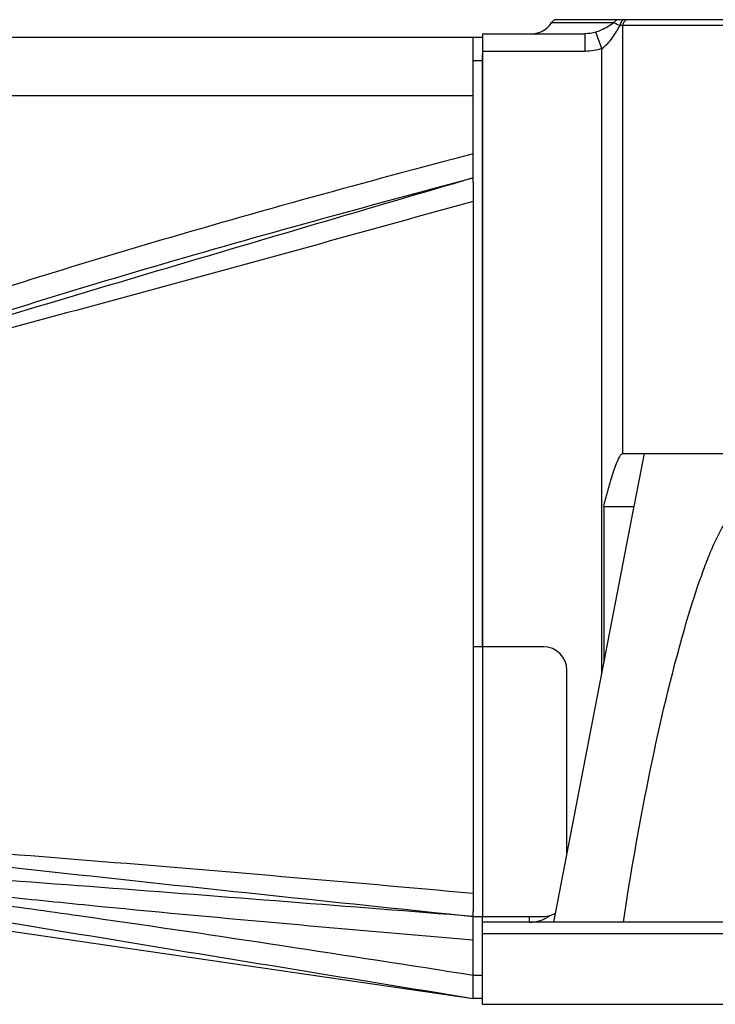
# Model space of a CAD drawing. Header units: millimetres. Extents: x 12 to 2508, y 25 to 1770.
# Tile 20 of 53: x 1839 to 1898, y 350 to 434. Entities that reach past the tile are written whole.
import ezdxf

# ---------------------------------------------------------------- set-up
doc = ezdxf.new("R2010")
doc.units = ezdxf.units.MM
for name, color, linetype in [('COVER_J_ABL45', 7, 'Continuous'), ('COVER_J_PBL49', 7, 'Continuous'), ('FLANGE_B_PBL47', 7, 'Continuous'), ('PLATE_J_PBL48', 7, 'Continuous'), ('오른쪽_7_VBL10', 7, 'Continuous')]:
    doc.layers.add(name, color=color, linetype=linetype)

# ---------------------------------------------------------------- blocks, each defined once
blk = doc.blocks.new('PLATE_J_PBL48', base_point=(2647.656, 669.096))
at = {"layer": 'PLATE_J_PBL48', "color": 7}
for p, q in [((2643.656, 710.096), (2644.456, 710.096)), ((2643.656, 697.702), (2643.656, 710.096)), ((2644.456, 658.096), (2644.456, 708.615)), ((2649.656, 658.096), (2643.656, 658.096)), ((2651.656, 640.497), (2651.656, 656.096)), ((2643.656, 628.096), (2643.656, 635.509)), ((2643.656, 635.096), (2649.656, 635.096)), ((2644.456, 634.596), (2644.456, 635.096)), ((2644.456, 628.096), (2643.656, 628.096))]:
    blk.add_line(p, q, dxfattribs=at)
at = {"layer": 'PLATE_J_PBL48', "color": 2}
for p, q in [((2644.456, 708.096), (2643.656, 708.096)), ((2644.456, 658.096), (2644.456, 635.096)), ((2643.656, 630.096), (2644.456, 630.096))]:
    blk.add_line(p, q, dxfattribs=at)
at = {"layer": 'PLATE_J_PBL48', "color": 7}
for centre, start, end in [((2649.656, 656.096), 0, 90), ((2649.656, 637.096), 270, 300.45404)]:
    blk.add_arc(centre, 2, start, end, dxfattribs=at)
blk = doc.blocks.new('COVER_J_PBL49', base_point=(2610.056, 669.096))
at = {"layer": 'COVER_J_PBL49', "color": 7}
for p, q in [((2577.456, 710.096), (2643.656, 710.096)), ((2576.456, 638.596), (2576.456, 709.096)), ((2643.656, 697.702), (2643.656, 635.509)), ((2578.456, 677.409), (2578.456, 679.053)), ((2578.456, 637.596), (2578.456, 677.41)), ((2577.456, 637.596), (2578.456, 637.596)), ((2578.456, 637.596), (2643.656, 628.096))]:
    blk.add_line(p, q, dxfattribs=at)
at = {"layer": 'COVER_J_PBL49', "color": 2}
for p, q in [((2577.456, 710.096), (2577.456, 637.596)), ((2643.656, 705.096), (2576.456, 705.096)), ((2583.65, 679.764), (2583.034, 681.085)), ((2576.456, 679.053), (2578.456, 679.053)), ((2578.456, 677.41), (2577.456, 677.41)), ((2579.466, 639.688), (2578.456, 639.732)), ((2580.264, 639.643), (2578.456, 639.732)), ((2580.264, 639.651), (2579.466, 639.688)), ((2643.635, 633.106), (2643.656, 633.104))]:
    blk.add_line(p, q, dxfattribs=at)
at = {"layer": 'COVER_J_PBL49', "color": 7}
for centre, start, end in [((2577.456, 709.096), 90, 180), ((2577.456, 638.596), 180, 270)]:
    blk.add_arc(centre, 1, start, end, dxfattribs=at)
at = {"layer": 'COVER_J_PBL49', "color": 2}
for centre, radius, start, end in [((2132.901, 508.829), 488.659, 20.75472, 20.96525), ((2525.926, 803.59), 135.162, 292.86982, 294.99324), ((2519.872, 813.431), 148.101, 293.30126, 295.50785), ((2559.547, 452.815), 187.872, 83.91158, 84.22363), ((2556.726, 426.317), 214.519, 83.70063, 83.91302)]:
    blk.add_arc(centre, radius, start, end, dxfattribs=at)
for points, knots in [([(2643.656, 700.166), (2634.487, 697.733), (2620.76, 693.981), (2602.616, 688.442), (2593.64, 685.362), (2589.21, 683.672)], [0, 0, 0, 0, 0.500033, 0.750041, 1, 1, 1, 1]), ([(2643.656, 698.096), (2634.679, 695.463), (2616.717, 690.183), (2598.784, 684.797), (2589.846, 681.993)], [0, 0, 0, 0, 0.49967, 1, 1, 1, 1]), ([(2589.847, 681.993), (2594.23, 683.594), (2603.099, 686.558), (2621.026, 691.977), (2634.59, 695.688), (2643.656, 698.096)], [0, 0, 0, 0, 0.249193, 0.499143, 1, 1, 1, 1]), ([(2643.656, 696.099), (2633.664, 693.309), (2618.666, 689.18), (2598.646, 683.802), (2588.642, 681.125), (2583.65, 679.764)], [0, 0, 0, 0, 0.500412, 0.750403, 1, 1, 1, 1]), ([(2583.65, 679.764), (2584.161, 679.96), (2586.215, 680.733), (2588.286, 681.461), (2589.846, 681.993)], [0, 0, 0, 0, 0.249373, 1, 1, 1, 1]), ([(2577.456, 677.41), (2577.209, 677.41), (2576.833, 677.312), (2576.513, 676.977), (2576.456, 676.771), (2576.456, 676.678)], [0, 0, 0, 0, 0.547237, 0.794017, 1, 1, 1, 1]), ([(2578.456, 642.483), (2583.88, 641.725), (2594.743, 640.357), (2616.481, 637.922), (2632.789, 636.226), (2643.656, 635.096)], [0, 0, 0, 0, 0.250415, 0.500515, 1, 1, 1, 1]), ([(2643.656, 635.096), (2633.082, 635.921), (2617.229, 637.169), (2596.103, 638.753), (2585.542, 639.404), (2580.264, 639.651)], [0, 0, 0, 0, 0.500613, 0.750582, 1, 1, 1, 1]), ([(2580.264, 639.541), (2582.908, 639.249), (2588.182, 638.579), (2596.092, 637.611), (2604.007, 636.745), (2614.565, 635.681), (2627.774, 634.465), (2638.347, 633.552), (2643.635, 633.106)], [0, 0, 0, 0, 0.125281, 0.250347, 0.375303, 0.500232, 0.750098, 1, 1, 1, 1]), ([(2578.456, 639.106), (2581.157, 638.731), (2586.594, 638.135), (2594.756, 637.22), (2602.921, 636.162), (2613.8, 634.648), (2627.378, 632.623), (2638.231, 630.941), (2643.656, 630.091)], [0, 0, 0, 0, 0.12429, 0.24922, 0.374337, 0.499487, 0.749767, 1, 1, 1, 1]), ([(2578.456, 639.106), (2583.878, 638.04), (2594.748, 636.121), (2616.493, 632.522), (2632.794, 629.87), (2643.656, 628.096)], [0, 0, 0, 0, 0.250708, 0.500716, 1, 1, 1, 1])]:
    blk.add_open_spline(points, degree=3, knots=knots, dxfattribs=at)
blk.add_open_spline([(2589.21, 683.672), (2587.125, 682.876), (2585.056, 682.029), (2583.034, 681.085)], degree=3, dxfattribs=at)
at = {"layer": 'COVER_J_PBL49', "color": 7}
blk.add_open_spline([(2578.456, 642.483), (2583.874, 642.012), (2594.732, 641.161), (2616.474, 639.462), (2632.783, 638.058), (2643.656, 637.075)], degree=3, knots=[0, 0, 0, 0, 0.249401, 0.499405, 1, 1, 1, 1], dxfattribs=at)
blk = doc.blocks.new('COVER_J_ABL45', base_point=(2598.656, 669.096))
at = {"layer": 'COVER_J_PBL49'}
blk.add_blockref('COVER_J_PBL49', (2610.056, 669.096), dxfattribs=at)
at = {"layer": 'PLATE_J_PBL48'}
blk.add_blockref('PLATE_J_PBL48', (2647.656, 669.096), dxfattribs=at)
blk = doc.blocks.new('FLANGE_B_PBL47', base_point=(2713.706, 669.996))
at = {"layer": 'FLANGE_B_PBL47', "color": 7}
for p, q in [((2765.956, 711.596), (2650.758, 711.596)), ((2644.456, 710.396), (2653.22, 710.396)), ((2644.456, 710.396), (2644.456, 658.096)), ((2656.419, 674.596), (2766.456, 674.596)), ((2657.36, 670.098), (2650.518, 634.596)), ((2654.786, 670.075), (2657.36, 670.075)), ((2654.786, 670.075), (2654.786, 656.742)), ((2648.456, 634.596), (2648.456, 635.096)), ((2781.956, 634.596), (2644.456, 634.596)), ((2644.456, 627.596), (2644.456, 634.596)), ((2644.456, 627.596), (2782.956, 627.596))]:
    blk.add_line(p, q, dxfattribs=at)
at = {"layer": 'FLANGE_B_PBL47', "color": 2}
for p, q in [((2650.331, 711.356), (2655.66, 711.356)), ((2766.456, 711.096), (2656.193, 711.096)), ((2656.419, 674.596), (2656.419, 711.096)), ((2653.22, 708.896), (2653.22, 710.396)), ((2654.625, 709.145), (2654.115, 710.538)), ((2654.625, 655.906), (2654.625, 709.145)), ((2653.22, 708.896), (2644.456, 708.896)), ((2658.226, 674.596), (2657.355, 670.077)), ((2782.956, 633.596), (2644.456, 633.596))]:
    blk.add_line(p, q, dxfattribs=at)
at = {"layer": 'FLANGE_B_PBL47', "color": 7}
for centre, radius, start, end in [((2650.758, 711.096), 0.5, 90, 148.66775), ((2648.623, 712.396), 2, 270, 328.66775), ((2648.456, 637.596), 3, 270, 305.22684)]:
    blk.add_arc(centre, radius, start, end, dxfattribs=at)
at = {"layer": 'FLANGE_B_PBL47', "color": 2}
for points in [[(2656.048, 711.596), (2655.896, 711.596), (2655.734, 711.489), (2655.66, 711.356)], [(2654.115, 710.538), (2653.828, 710.444), (2653.522, 710.396), (2653.22, 710.396)], [(2654.625, 709.145), (2654.178, 708.981), (2653.695, 708.896), (2653.22, 708.896)]]:
    blk.add_open_spline(points, degree=3, dxfattribs=at)
for points, knots in [([(2656.585, 711.596), (2656.48, 711.596), (2656.254, 711.46), (2656.193, 711.22), (2656.193, 711.096)], [0, 0, 0, 0, 0.457361, 1, 1, 1, 1]), ([(2656.868, 711.596), (2656.751, 711.596), (2656.503, 711.476), (2656.419, 711.222), (2656.419, 711.096)], [0, 0, 0, 0, 0.480867, 1, 1, 1, 1]), ([(2654.115, 710.538), (2654.27, 710.589), (2654.814, 710.807), (2655.312, 711.12), (2655.66, 711.356)], [0, 0, 0, 0, 0.280079, 1, 1, 1, 1]), ([(2654.625, 709.145), (2654.99, 709.379), (2655.573, 710.02), (2655.975, 710.754), (2656.193, 711.096)], [0, 0, 0, 0, 0.517114, 1, 1, 1, 1]), ([(2655.66, 711.356), (2655.693, 711.337), (2655.862, 711.234), (2656.05, 711.166), (2656.193, 711.096)], [0, 0, 0, 0, 0.193539, 1, 1, 1, 1])]:
    blk.add_open_spline(points, degree=3, knots=knots, dxfattribs=at)
at = {"layer": 'FLANGE_B_PBL47', "color": 7}
for points, knots in [([(2654.786, 670.075), (2654.89, 670.489), (2655.107, 671.314), (2655.401, 672.335), (2655.661, 673.139), (2655.869, 673.717), (2656.069, 674.18), (2656.237, 674.468), (2656.357, 674.596), (2656.419, 674.596)], [0, 0, 0, 0, 0.263721, 0.526347, 0.656545, 0.784801, 0.90743, 0.961903, 1, 1, 1, 1]), ([(2656.473, 634.596), (2657.074, 638.679), (2658.508, 646.839), (2660.587, 655.938), (2662.353, 661.921), (2663.184, 664.385), (2663.944, 666.313), (2664.474, 667.485), (2664.954, 668.383), (2665.347, 669.018), (2665.787, 669.58), (2666.273, 670.026), (2666.911, 670.168), (2667.407, 669.785), (2667.713, 669.26), (2667.953, 668.649), (2668.137, 667.993), (2668.335, 667.073), (2668.509, 665.887), (2668.646, 664.437), (2668.76, 662.468), (2668.786, 660.981), (2668.786, 659.987)], [0, 0, 0, 0, 0.256761, 0.515331, 0.580121, 0.644819, 0.677043, 0.70903, 0.724836, 0.740379, 0.755395, 0.769211, 0.780906, 0.792368, 0.805132, 0.818799, 0.833001, 0.847544, 0.877267, 0.90753, 0.938135, 1, 1, 1, 1])]:
    blk.add_open_spline(points, degree=3, knots=knots, dxfattribs=at)
blk = doc.blocks.new('오른쪽_7_VBL10', base_point=(2664.306, 682.817))
at = {"layer": 'COVER_J_ABL45'}
blk.add_blockref('COVER_J_ABL45', (2598.656, 669.096), dxfattribs=at)
at = {"layer": 'FLANGE_B_PBL47'}
blk.add_blockref('FLANGE_B_PBL47', (2713.706, 669.996), dxfattribs=at)

msp = doc.modelspace()

# ---------------------------------------------------------------- block references
at = {"layer": '오른쪽_7_VBL10'}
msp.add_blockref('오른쪽_7_VBL10', (1897.85, 405.204), dxfattribs=at)

doc.saveas('drawing.dxf')
